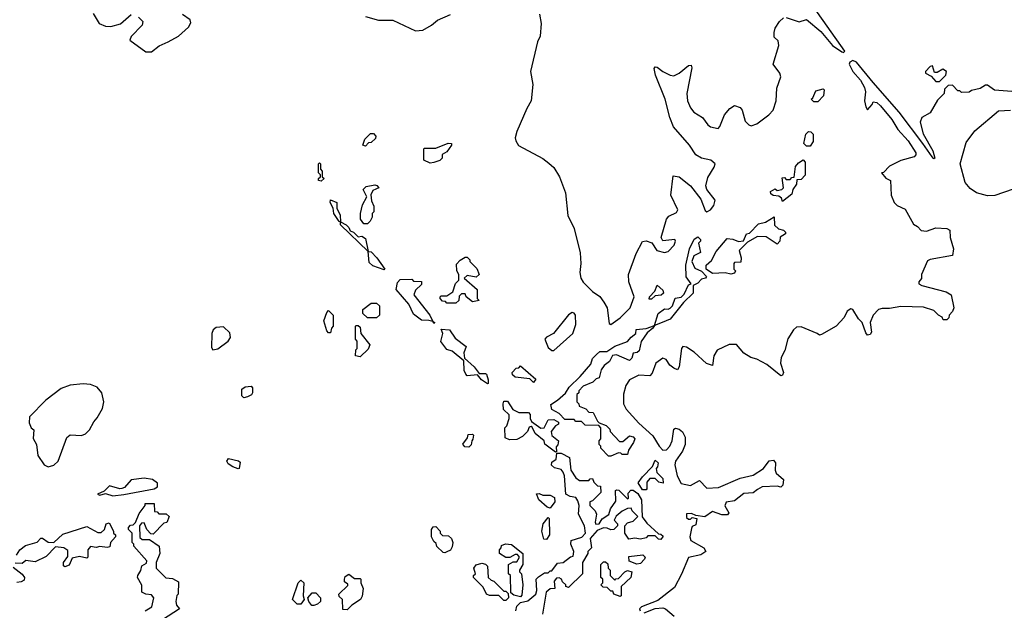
# Model space of a CAD drawing. Extents: x 2494106 to 2685573, y 758056 to 915185.
# Tile 243 of 256: x 2593571 to 2598906, y 850257 to 853455. Entities that reach past the tile are written whole.
import ezdxf

# ---------------------------------------------------------------- set-up
doc = ezdxf.new("R2010")
doc.units = 0

msp = doc.modelspace()

# ---------------------------------------------------------------- linework, layer by layer
at = {"layer": '0CON05XD'}
for points in [[(2597725, 853467.5), (2597795, 853444), (2597835, 853456.9), (2597911.7, 853391.7), (2597976.1, 853315), (2598025, 853281.9), (2598035, 853277.9), (2598041.5, 853285), (2597871.9, 853525)], [(2593969.2, 853489.2), (2594001.4, 853435), (2594035, 853419.5), (2594065, 853418.1), (2594116.7, 853433.3), (2594175, 853484)], [(2594215, 853468), (2594238, 853445), (2594234.2, 853425), (2594175, 853364.3), (2594167.8, 853345), (2594255, 853280.4), (2594285, 853281.2), (2594326.6, 853313.4), (2594375.7, 853335.7), (2594431.4, 853365), (2594486, 853415), (2594497.7, 853437.7), (2594493.8, 853455), (2594452.8, 853482.8)], [(2595445, 853471.5), (2595515, 853452.9), (2595592.6, 853452.6), (2595715, 853395.5), (2595755, 853398.5), (2595802.5, 853425), (2595835, 853452.9), (2595905, 853484)], [(2596388, 853485), (2596395.9, 853434.1), (2596390.8, 853365), (2596377.5, 853335), (2596338.6, 853175), (2596350.8, 853105), (2596342.9, 853015), (2596318.6, 852975), (2596265, 852850), (2596255.8, 852815), (2596258.8, 852798.8), (2596274.4, 852774.4), (2596405, 852704.3), (2596438.6, 852678.6), (2596465, 852654), (2596495.6, 852605), (2596527.6, 852517.6), (2596541.8, 852395), (2596575.5, 852325), (2596607.7, 852192.3), (2596611.4, 852135), (2596605.7, 852085.7), (2596612, 852055), (2596625, 852033.3), (2596675, 851982.5), (2596715, 851956.2), (2596736, 851925), (2596754, 851895), (2596765, 851810), (2596774.1, 851804.1), (2596825, 851840), (2596878.2, 851895), (2596900.4, 851955), (2596871.8, 852035), (2596869.2, 852075), (2596910.9, 852189.1), (2596945, 852253.8), (2596965, 852258), (2596997.1, 852247.1), (2597023.3, 852205), (2597064.4, 852194.4), (2597085, 852200), (2597117.5, 852235), (2597123.8, 852255), (2597120, 852265), (2597055, 852257.5), (2597046.7, 852275), (2597075.7, 852375), (2597088.9, 852391.1), (2597129.5, 852410.5), (2597137.5, 852425), (2597099.2, 852505), (2597111.2, 852608.8), (2597145, 852604), (2597205, 852556), (2597262.5, 852482.5), (2597285, 852422.5), (2597293.9, 852413.9), (2597315, 852426.2), (2597331.9, 852448.1), (2597338.7, 852478.7), (2597294, 852535), (2597289.2, 852555), (2597299.7, 852600.3), (2597333.6, 852656.4), (2597338.8, 852675), (2597316.7, 852695), (2597265, 852705.6), (2597235, 852722.9), (2597200.9, 852775), (2597114.4, 852875), (2597093.3, 852925), (2597068.5, 853025), (2597015.8, 853155), (2597009.3, 853190.7), (2597015, 853200), (2597025, 853198), (2597055, 853174.2), (2597095, 853154), (2597115, 853150.8), (2597144.4, 853165.6), (2597195, 853207.5), (2597209.3, 853209.3), (2597213.3, 853195), (2597185.5, 853055), (2597188.8, 853015), (2597205, 852978), (2597224.3, 852955), (2597271.2, 852925), (2597300, 852885), (2597315, 852874.4), (2597355, 852866.2), (2597365, 852876.7), (2597390.3, 852939.7), (2597418.8, 852975), (2597445, 852991.2), (2597475, 852978.8), (2597486, 852965), (2597502.9, 852905), (2597522, 852885), (2597535, 852880), (2597565, 852890.8), (2597630.2, 852939.8), (2597652.9, 852965), (2597670, 853015), (2597674.4, 853085), (2597695.6, 853145), (2597690, 853165), (2597652.9, 853215), (2597684.5, 853315), (2597680, 853340), (2597660, 853360), (2597658.5, 853385), (2597665, 853408.8), (2597688, 853445), (2597710, 853465)], [(2598970, 853065), (2598853.6, 853073.6), (2598815, 853100), (2598805, 853100), (2598775, 853082.5), (2598728.3, 853071.7), (2598715, 853062.5), (2598675, 853060), (2598665, 853070), (2598655, 853070), (2598625, 853100), (2598601.7, 853098.3), (2598581.7, 853078.3), (2598580, 853055), (2598545, 853020), (2598505, 852950), (2598460, 852925), (2598450.7, 852899.3), (2598466.8, 852836.8), (2598518.8, 852745), (2598530, 852705), (2598525, 852702.5), (2598515, 852713.3), (2598464.5, 852784.5), (2598337.1, 852955), (2598194.8, 853114.8), (2598105.9, 853225.9), (2598085, 853234.8), (2598068.9, 853225), (2598065.7, 853215), (2598085.3, 853175), (2598127.4, 853127.4), (2598148.8, 853088.8), (2598154.5, 853065), (2598148.6, 853015), (2598155, 852982.5), (2598165, 852967.5), (2598190, 852995), (2598195, 853010), (2598215, 853006.2), (2598235, 852988.8), (2598296, 852915), (2598330, 852860), (2598385, 852800), (2598426, 852735), (2598426.7, 852723.3), (2598417, 852713), (2598345, 852692.5), (2598285, 852662.5), (2598252.5, 852627.5), (2598240, 852625), (2598265, 852597.5), (2598290, 852585), (2598292.9, 852505), (2598310, 852465), (2598325, 852448.6), (2598368.9, 852428.9), (2598415, 852347.5), (2598435.9, 852335.9), (2598455, 852313.3), (2598485, 852310), (2598535, 852328), (2598595, 852323.8), (2598610.8, 852315), (2598612.5, 852275), (2598630.8, 852215), (2598625, 852177.5), (2598503.6, 852156.4), (2598490.7, 852149.3), (2598457.5, 852075), (2598457, 852053), (2598442.5, 852035), (2598442.5, 852025), (2598460, 852015), (2598591.2, 851981.2), (2598617.5, 851965), (2598632, 851895), (2598625.7, 851874.3), (2598607.5, 851855), (2598605, 851840), (2598595, 851830), (2598575, 851830), (2598570, 851845), (2598550, 851855), (2598525, 851880), (2598468.3, 851898.3), (2598345, 851902.5), (2598285, 851890.8), (2598245, 851891.2), (2598224.2, 851885.8), (2598196.2, 851855), (2598180, 851815), (2598186.4, 851763.6), (2598179.3, 851750.7), (2598165, 851747.5), (2598155, 851760), (2598135.8, 851815.8), (2598116.2, 851835), (2598086, 851885), (2598075, 851888.8), (2598055, 851876.2), (2598038.2, 851841.8), (2597994.5, 851795.5), (2597915, 851750), (2597905, 851747.5), (2597892.5, 851755), (2597805, 851791.9), (2597780.3, 851789.7), (2597763.6, 851776.4), (2597733.4, 851726.6), (2597717, 851663), (2597698, 851625), (2597694, 851595), (2597710, 851545), (2597705, 851530), (2597695, 851527.5), (2597618.7, 851588.7), (2597565, 851616.2), (2597532.5, 851625), (2597495, 851650), (2597455, 851696.2), (2597415, 851697.1), (2597350, 851665), (2597332.5, 851635), (2597325, 851582.5), (2597292.7, 851592.7), (2597226.2, 851655), (2597185, 851681.4), (2597165, 851686), (2597157.5, 851675), (2597144.2, 851575.8), (2597135, 851560), (2597115, 851567.5), (2597094.3, 851585), (2597074.2, 851615), (2597055, 851622.5), (2597017.9, 851595), (2596998.2, 851541.8), (2596985, 851526.7), (2596925, 851530), (2596875, 851504.4), (2596854.6, 851475), (2596842.4, 851427.6), (2596842.5, 851375), (2596856.8, 851346.8), (2596925, 851271.2), (2597002.2, 851202.3), (2597035.3, 851145), (2597055, 851124.1), (2597075, 851126.7), (2597093.4, 851145), (2597106.7, 851175), (2597115, 851237.5), (2597125, 851243.3), (2597145, 851238), (2597163, 851223), (2597176.9, 851195), (2597176.7, 851155), (2597161.9, 851118.1), (2597125.4, 851065), (2597120.4, 851045), (2597132.8, 850985), (2597155, 850944.4), (2597205, 850932.5), (2597255, 850960), (2597295, 850918.9), (2597357.3, 850922.7), (2597475, 850972.2), (2597545, 850989.5), (2597600.8, 851025), (2597632.8, 851067.2), (2597655, 851070), (2597666.1, 851056.1), (2597664, 851015), (2597669.3, 850999.3), (2597710, 850965), (2597706.7, 850935), (2597695, 850923.8), (2597675, 850928.8), (2597595, 850925.5), (2597569.6, 850910.4), (2597545, 850892.9), (2597495, 850889.4), (2597445, 850850.6), (2597398.3, 850841.7), (2597392.2, 850822.2), (2597413.3, 850785), (2597405.6, 850774.4), (2597375, 850774.3), (2597325, 850792), (2597283.6, 850763.6), (2597235, 850770), (2597211.7, 850781.7), (2597185, 850780), (2597185, 850760), (2597195, 850750), (2597205, 850750), (2597215, 850760), (2597240, 850755), (2597235, 850720), (2597215, 850710), (2597210.7, 850699.3), (2597202.1, 850655), (2597206.9, 850635), (2597277.5, 850595), (2597288.8, 850575), (2597262.6, 850557.4), (2597195, 850543.3), (2597157.7, 850452.3), (2597119.2, 850380.8), (2597029.5, 850310.5), (2596940, 850275), (2596930, 850265), (2596933.6, 850253.6)], [(2598555, 853120), (2598590, 853155), (2598592.5, 853175), (2598572.5, 853187.5), (2598541.7, 853168.3), (2598528.3, 853168.3), (2598517.5, 853205), (2598505, 853202.5), (2598480, 853175), (2598480, 853165), (2598510, 853150), (2598535, 853120), (2598555, 853120)], [(2597895, 853010), (2597875, 853010), (2597860, 853025), (2597868.3, 853031.7), (2597885, 853070), (2597925, 853080), (2597930, 853075), (2597927, 853043), (2597895, 853010)], [(2598955, 852537.5), (2598855, 852502.9), (2598815, 852502), (2598755, 852518), (2598721.7, 852541.7), (2598694.3, 852574.3), (2598667.5, 852675), (2598700, 852790), (2598746.9, 852853.1), (2598875, 852961.2), (2598940, 852965)], [(2595445, 852770), (2595430, 852775), (2595441.7, 852808.3), (2595471.7, 852838.3), (2595488.3, 852838.3), (2595500, 852825), (2595498.3, 852811.7), (2595475, 852790), (2595461.7, 852788.3), (2595445, 852770)], [(2597855, 852770), (2597835, 852770), (2597820, 852785), (2597830, 852835), (2597845, 852850), (2597858.3, 852848.3), (2597870, 852835), (2597870, 852795), (2597855, 852770)], [(2595795, 852677.5), (2595760, 852695), (2595760, 852755), (2595765, 852760), (2595825, 852760), (2595893, 852787), (2595910, 852785), (2595910, 852775), (2595885, 852740), (2595860, 852725), (2595860, 852705), (2595847, 852693), (2595815, 852682.5), (2595795, 852677.5)], [(2595205, 852580), (2595190, 852585), (2595190, 852595), (2595200, 852605), (2595200, 852615), (2595190, 852625), (2595190, 852675), (2595195, 852680), (2595200, 852675), (2595200, 852645), (2595210, 852635), (2595210, 852605), (2595220, 852595), (2595205, 852580)], [(2597705, 852470), (2597698.3, 852488.3), (2597685, 852500), (2597653, 852503), (2597641.7, 852511.7), (2597640, 852525), (2597665, 852540), (2597675, 852530), (2597700, 852535), (2597710, 852545), (2597701.7, 852598.3), (2597715, 852600), (2597725, 852590), (2597745, 852590), (2597755, 852600), (2597768.3, 852601.7), (2597775, 852660), (2597790.7, 852679.3), (2597817, 852697), (2597827, 852683), (2597827, 852613), (2597805, 852590), (2597781.7, 852588.3), (2597780, 852565), (2597760, 852535), (2597755, 852510), (2597705, 852470)], [(2595455, 852350), (2595435, 852350), (2595417.5, 852375), (2595417.5, 852405), (2595428.3, 852451.7), (2595452.5, 852495), (2595432.5, 852535), (2595448.3, 852551.7), (2595495, 852560), (2595507, 852557), (2595517.5, 852545), (2595485, 852530), (2595473, 852507), (2595477.5, 852475), (2595490, 852445), (2595490, 852415), (2595480, 852405), (2595480, 852385), (2595470, 852365), (2595455, 852350)], [(2595545, 852100), (2595485, 852122.5), (2595465, 852140), (2595460, 852200), (2595310, 852345), (2595310, 852360), (2595301.7, 852361.7), (2595272.5, 852405), (2595270, 852435), (2595252.5, 852465), (2595255, 852480), (2595290, 852465), (2595290, 852435), (2595307, 852397), (2595310, 852360), (2595340, 852345), (2595355, 852330), (2595361.7, 852311.7), (2595380, 852305), (2595405, 852280), (2595425, 852282.5), (2595445, 852270), (2595460, 852200), (2595475, 852197.5), (2595506.7, 852165), (2595550, 852105), (2595545, 852100)], [(2597425, 852076.7), (2597394.2, 852084.2), (2597325, 852080), (2597290, 852105), (2597290, 852125), (2597319.3, 852150.7), (2597345, 852200), (2597405, 852270), (2597435, 852267.5), (2597465, 852253.3), (2597492.5, 852257.5), (2597510, 852295), (2597525, 852300), (2597575, 852350), (2597611.7, 852358.3), (2597658.3, 852388.3), (2597661.7, 852341.7), (2597683, 852323), (2597710, 852315), (2597720, 852305), (2597720, 852295), (2597691.7, 852278.3), (2597690, 852255), (2597675, 852240), (2597615, 852280), (2597568.3, 852281.7), (2597515, 852250), (2597470, 852205), (2597480, 852165), (2597478.3, 852141.7), (2597445, 852140), (2597440, 852135), (2597440, 852105), (2597450, 852095), (2597445, 852082.5), (2597425, 852076.7)], [(2596761.7, 851091.7), (2596720, 851135), (2596720, 851145), (2596710, 851155), (2596710, 851175), (2596720, 851185), (2596720, 851245), (2596708.3, 851258.3), (2596635, 851260), (2596615, 851280), (2596585, 851280), (2596575, 851290), (2596525, 851290), (2596495, 851322.5), (2596453.6, 851343.6), (2596448.3, 851371.7), (2596486, 851394), (2596527.7, 851432.3), (2596547.5, 851465), (2596607.7, 851522.3), (2596665, 851590), (2596675, 851620), (2596697, 851643), (2596715, 851657.5), (2596751.7, 851658.3), (2596795, 851687.5), (2596865, 851712.5), (2596883.6, 851736.4), (2596910, 851755), (2596911.7, 851778.3), (2596965, 851782.5), (2597010, 851800), (2597030, 851865), (2597065, 851890), (2597085, 851887.5), (2597095, 851892.5), (2597107.5, 851905), (2597123.6, 851946.4), (2597155, 851952.5), (2597171.7, 851968.3), (2597195, 852020), (2597210, 852025), (2597183, 852063), (2597180, 852125), (2597200, 852215), (2597225, 852267.5), (2597245, 852280), (2597260, 852265), (2597260, 852255), (2597250, 852245), (2597260, 852195), (2597223.6, 852176.4), (2597212.5, 852145), (2597230, 852110), (2597265, 852092.5), (2597292.5, 852065), (2597287.5, 852055), (2597265, 852050), (2597245, 852027.5), (2597220, 852015), (2597220, 851975), (2597167, 851923), (2597096.4, 851833.6), (2597052.5, 851815), (2597010, 851800), (2597002.5, 851785), (2596970.7, 851759.3), (2596938.3, 851711.7), (2596928.3, 851661.7), (2596917, 851653), (2596895, 851650), (2596887, 851623), (2596875, 851610), (2596805, 851640), (2596783.8, 851636.2), (2596766.1, 851603.9), (2596738.3, 851581.7), (2596721.7, 851558.3), (2596710, 851515), (2596695, 851510), (2596677, 851493), (2596625, 851470), (2596600, 851445), (2596600, 851435), (2596590, 851425), (2596590, 851385), (2596600, 851375), (2596601.7, 851361.7), (2596638.3, 851348.3), (2596655, 851330), (2596678.3, 851328.3), (2596701.7, 851281.7), (2596711.7, 851271.7), (2596748.3, 851258.3), (2596768.3, 851238.3), (2596770, 851225), (2596821.7, 851171.7), (2596838.3, 851171.7), (2596875, 851202.5), (2596895, 851196.2), (2596903.3, 851185), (2596897.5, 851165), (2596870, 851125), (2596865, 851100), (2596835, 851100), (2596828.3, 851108.3), (2596815, 851110), (2596775, 851092.5), (2596761.7, 851091.7)], [(2595935, 851920), (2595885, 851920), (2595878.3, 851928.3), (2595861.7, 851931.7), (2595850, 851945), (2595850, 851955), (2595855, 851960), (2595885, 851960), (2595918.3, 851981.7), (2595933, 852027), (2595950, 852045), (2595950, 852075), (2595940, 852095), (2595938.3, 852131.7), (2595957, 852153), (2595985, 852170), (2595995, 852170), (2596010, 852155), (2596010, 852145), (2596048.3, 852108.3), (2596060, 852075), (2596045, 852060), (2595995, 852070), (2595980, 852055), (2596050, 851995), (2596050, 851945), (2596060, 851935), (2596025, 851927.5), (2595990, 851955), (2595985, 851970), (2595965, 851970), (2595951.7, 851958.3), (2595950, 851935), (2595935, 851920)], [(2595815, 851810), (2595810, 851820), (2595787, 851827), (2595748.3, 851828.3), (2595705, 851860), (2595680, 851915), (2595610, 851995), (2595618.3, 852031.7), (2595631.7, 852048.3), (2595695, 852050), (2595705, 852040), (2595748.3, 852038.3), (2595748.3, 852021.7), (2595715, 851990), (2595707.5, 851965), (2595792.5, 851855), (2595810, 851820), (2595820, 851815), (2595815, 851810)], [(2596981.7, 851941.7), (2596983.3, 851955), (2597012.5, 851985), (2597025, 852017.5), (2597055, 851990), (2597060, 851975), (2597047, 851963), (2597015, 851960), (2596995, 851942.5), (2596981.7, 851941.7)], [(2595505, 851840), (2595455, 851840), (2595430, 851865), (2595430, 851885), (2595475, 851920), (2595505, 851920), (2595520, 851905), (2595520, 851855), (2595505, 851840)], [(2595255, 851760), (2595245, 851760), (2595235, 851770), (2595218.8, 851825), (2595235, 851870), (2595245, 851880), (2595270, 851855), (2595270, 851795), (2595260, 851785), (2595255, 851760)], [(2596455, 851662.9), (2596465, 851664), (2596568.8, 851755), (2596583.8, 851805), (2596583.3, 851855), (2596575, 851866.7), (2596565, 851870), (2596545, 851856.7), (2596464.2, 851755.8), (2596425, 851736), (2596416, 851725), (2596435, 851680), (2596455, 851662.9)], [(2595415, 851630), (2595390, 851635), (2595392.5, 851667.5), (2595400, 851675), (2595400, 851715), (2595390, 851725), (2595390, 851795), (2595395, 851800), (2595405, 851800), (2595415, 851790), (2595420, 851755), (2595467.5, 851695), (2595459.3, 851670.7), (2595415, 851630)], [(2594617.5, 851667.5), (2594645, 851673.3), (2594700, 851715), (2594713.3, 851735), (2594708.8, 851758.8), (2594675, 851792), (2594635, 851789.2), (2594619.2, 851775), (2594611.4, 851755), (2594610, 851680), (2594617.5, 851667.5)], [(2596105, 851482.5), (2596074.1, 851504.1), (2596051.7, 851531.7), (2595995, 851527.5), (2595987.5, 851535), (2595980, 851555), (2595978.3, 851608.3), (2595915, 851660), (2595885, 851670), (2595853, 851713), (2595863.3, 851755), (2595855, 851780), (2595900, 851775), (2595930.7, 851730.7), (2595990, 851685), (2595978.3, 851651.7), (2595981.7, 851621.7), (2596033.3, 851575), (2596060, 851540), (2596095, 851540), (2596100, 851535), (2596110, 851505), (2596110, 851485), (2596105, 851482.5)], [(2596355, 851490), (2596335, 851510), (2596255, 851520), (2596241.7, 851531.7), (2596240, 851545), (2596261.7, 851568.3), (2596275, 851570), (2596285, 851580), (2596368.3, 851508.3), (2596355, 851490)], [(2593725, 851033.3), (2593755, 851043.3), (2593778.8, 851065), (2593827, 851193), (2593845, 851207.5), (2593905, 851203.8), (2593927.3, 851212.7), (2593948.8, 851235), (2593972, 851278), (2593990.7, 851299.3), (2594020.3, 851349.7), (2594027.5, 851385), (2594016, 851435), (2593990, 851465), (2593955, 851479.2), (2593915, 851483.3), (2593845, 851476.5), (2593795, 851458.6), (2593713.3, 851395), (2593623.3, 851305), (2593621.7, 851271.7), (2593632.5, 851245), (2593646.7, 851235), (2593643, 851187), (2593661.2, 851155), (2593668.8, 851095), (2593704.1, 851044.1), (2593725, 851033.3)], [(2594785, 851407.5), (2594775, 851417.5), (2594773.8, 851455), (2594793, 851467), (2594825, 851470), (2594831.7, 851461.7), (2594832.5, 851435), (2594826.4, 851423.6), (2594805, 851412.5), (2594785, 851407.5)], [(2596475, 851112.5), (2596417, 851157), (2596412.5, 851175), (2596363.6, 851213.6), (2596348.3, 851248.3), (2596341.7, 851251.7), (2596330.7, 851249.3), (2596322.5, 851225), (2596295, 851197.5), (2596265, 851182.5), (2596225, 851180), (2596201.7, 851191.7), (2596200, 851245), (2596210, 851255), (2596222.5, 851295), (2596222.5, 851315), (2596193.3, 851345), (2596190, 851375), (2596195, 851390), (2596215, 851390), (2596243.8, 851343.8), (2596275, 851327.5), (2596328.3, 851328.3), (2596337, 851317), (2596337.5, 851295), (2596345, 851280), (2596395, 851242.5), (2596412.5, 851245), (2596435, 851287.5), (2596465, 851290), (2596490, 851275), (2596490, 851265), (2596473.6, 851256.4), (2596450, 851225), (2596453.8, 851203.8), (2596490, 851175), (2596487, 851153), (2596478.3, 851141.7), (2596480, 851115), (2596475, 851112.5)], [(2596005, 851140), (2595983, 851143), (2595973, 851157), (2595998.3, 851191.7), (2596001.7, 851208.3), (2596025, 851210), (2596030, 851205), (2596027, 851183), (2596020, 851175), (2596017, 851153), (2596005, 851140)], [(2596260, 850255), (2596265, 850280), (2596285, 850300), (2596325, 850307.5), (2596367.5, 850345), (2596372.5, 850365), (2596370, 850425), (2596381.7, 850438.3), (2596415, 850460), (2596435, 850460), (2596445, 850470), (2596455, 850470), (2596485, 850512.5), (2596515, 850516.7), (2596555, 850546.7), (2596570, 850550), (2596573.3, 850575), (2596557.5, 850615), (2596560, 850635), (2596616.1, 850653.9), (2596636.2, 850673.8), (2596631.2, 850715), (2596598.3, 850778.3), (2596602.5, 850825), (2596595, 850850), (2596585, 850867.5), (2596553, 850873), (2596530, 850885), (2596523.3, 850985), (2596516.7, 851005), (2596505, 851020), (2596468.3, 851028.3), (2596453, 851043), (2596455, 851060), (2596477.5, 851075), (2596481.7, 851108.3), (2596505, 851107.5), (2596550, 851085), (2596557.5, 851015), (2596583.6, 850973.6), (2596605, 850960), (2596655, 850960), (2596661.7, 850968.3), (2596675, 850970), (2596681.7, 850951.7), (2596701.7, 850931.7), (2596718.3, 850928.3), (2596720, 850895), (2596675, 850850), (2596660, 850845), (2596660, 850825), (2596690, 850795), (2596697, 850777), (2596690, 850735), (2596693.6, 850723.6), (2596710, 850725), (2596727, 850753), (2596762.5, 850775), (2596773, 850807), (2596801.7, 850848.3), (2596800, 850905), (2596805, 850910), (2596818.3, 850908.3), (2596865, 850860), (2596870, 850865), (2596868.3, 850891.7), (2596883, 850907), (2596895, 850907.5), (2596920, 850890), (2596940, 850855), (2596943, 850763), (2596969.3, 850729.3), (2597031.7, 850671.7), (2597045, 850670), (2597058.3, 850658.3), (2597045, 850640), (2597031.7, 850641.7), (2597015, 850660), (2596975, 850660), (2596965, 850650), (2596935, 850642.5), (2596905, 850647.5), (2596871.7, 850641.7), (2596850, 850675), (2596850, 850715), (2596865, 850730), (2596895, 850740), (2596920, 850765), (2596890, 850795), (2596885, 850810), (2596865, 850807.5), (2596836.4, 850793.6), (2596803.6, 850766.4), (2596792.5, 850745), (2596810, 850725), (2596810, 850715), (2596790, 850695), (2596775, 850692.5), (2596755, 850702.5), (2596735, 850703.3), (2596700.7, 850689.3), (2596662.5, 850645), (2596670, 850595), (2596650, 850575), (2596650, 850565), (2596620, 850515), (2596620, 850455), (2596545, 850380), (2596530, 850385), (2596530, 850395), (2596511.7, 850411.7), (2596506, 850426), (2596495, 850433.3), (2596478.8, 850431.2), (2596466.7, 850415), (2596470, 850375), (2596445, 850372.5), (2596423.3, 850355), (2596403.6, 850236.4)], [(2594755, 851022.5), (2594725, 851033.3), (2594700.7, 851050.7), (2594692.5, 851065), (2594701.7, 851078.3), (2594757, 851067), (2594765, 851060), (2594760, 851025), (2594755, 851022.5)], [(2596965, 850910), (2596945, 850910), (2596923, 850947), (2596945, 850980), (2597000, 851035), (2597015, 851070), (2597030, 851055), (2597027, 851033), (2597020, 851025), (2597023, 851003), (2597055, 850970), (2597057.5, 850945), (2597035, 850950), (2597015, 850970), (2596985, 850970), (2596968.3, 850951.7), (2596970, 850915), (2596965, 850910)], [(2594075, 850876), (2594135, 850884.5), (2594300, 850915), (2594317.5, 850925), (2594317.5, 850945), (2594290, 850965), (2594245, 850973.3), (2594175, 850963.3), (2594138.1, 850921.9), (2594125, 850915.8), (2594113.9, 850913.9), (2594058.3, 850931.7), (2594028.3, 850901.7), (2593992.5, 850885), (2594005, 850881.2), (2594035, 850890), (2594075, 850876)], [(2596445, 850810), (2596430, 850815), (2596383.3, 850855), (2596371.7, 850888.3), (2596385, 850890), (2596405, 850880), (2596445, 850880), (2596468.3, 850868.3), (2596470, 850845), (2596445, 850810)], [(2594250, 850255), (2594287.5, 850275), (2594298, 850325), (2594285, 850341.2), (2594253.6, 850343.6), (2594232.5, 850355), (2594233, 850393), (2594210, 850435), (2594211.2, 850445), (2594227.7, 850472.3), (2594233, 850497), (2594258.3, 850511.7), (2594260, 850525), (2594190, 850605), (2594190, 850615), (2594180, 850625), (2594180, 850675), (2594160, 850695), (2594160, 850705), (2594171.7, 850718.3), (2594185, 850720), (2594198.3, 850731.7), (2594218.3, 850781.7), (2594250, 850825), (2594250, 850835), (2594300, 850835), (2594301.7, 850791.7), (2594315, 850790), (2594325, 850780), (2594365, 850780), (2594380, 850765), (2594368.3, 850731.7), (2594351.7, 850728.3), (2594295, 850670), (2594281.7, 850671.7), (2594260, 850695), (2594245, 850730), (2594231.7, 850728.3), (2594220, 850715), (2594221.7, 850651.7), (2594235, 850640), (2594275, 850640), (2594327.5, 850605), (2594330, 850565), (2594310, 850515), (2594310, 850485), (2594363, 850433), (2594399.3, 850429.3), (2594431.7, 850411.7), (2594430, 850345), (2594423, 850337), (2594417.5, 850305), (2594420, 850285), (2594437.5, 850265), (2594343.8, 850205)], [(2596425, 850640), (2596411.7, 850641.7), (2596400, 850685), (2596407.5, 850725), (2596435, 850760), (2596440, 850755), (2596442.5, 850665), (2596425, 850640)], [(2593553.9, 850556.1), (2593571.2, 850585), (2593601.7, 850608.3), (2593665, 850626.7), (2593685, 850647.5), (2593695, 850647.5), (2593725, 850626), (2593756.4, 850623.6), (2593805, 850670), (2593935, 850710), (2593995, 850677.5), (2594011.7, 850678.3), (2594030, 850695), (2594040, 850725), (2594055, 850730), (2594080, 850685), (2594080, 850675), (2594090, 850665), (2594090, 850655), (2594062.5, 850625), (2594060, 850600), (2594045, 850596.2), (2594005, 850602), (2593985, 850596.7), (2593955, 850602.5), (2593940, 850585), (2593940, 850545), (2593935, 850540), (2593895, 850547.5), (2593855, 850540), (2593838.3, 850501.7), (2593815, 850492.5), (2593808.3, 850498.3), (2593807.5, 850515), (2593831.7, 850548.3), (2593831.7, 850581.7), (2593810, 850595), (2593765, 850600), (2593715, 850547.5), (2593655, 850520), (2593605, 850526.7), (2593585, 850510), (2593547, 850513)], [(2595875, 850567.5), (2595865, 850570), (2595831.7, 850601.7), (2595828.3, 850618.3), (2595815, 850630), (2595802.5, 850655), (2595802.5, 850695), (2595811.7, 850708.3), (2595825, 850710), (2595850, 850685), (2595850, 850675), (2595861.7, 850661.7), (2595895, 850660), (2595910, 850645), (2595917.5, 850625), (2595915, 850600), (2595905, 850583.3), (2595885, 850573.3), (2595875, 850567.5)], [(2596285, 850330), (2596248.3, 850338.3), (2596231.7, 850351.7), (2596230, 850445), (2596220, 850455), (2596220, 850505), (2596245, 850520), (2596265, 850520), (2596280, 850545), (2596268.3, 850558.3), (2596255, 850560), (2596227, 850543), (2596205, 850542.5), (2596170, 850565), (2596170, 850585), (2596180, 850595), (2596181.7, 850608.3), (2596203, 850617), (2596235, 850612.5), (2596297.5, 850565), (2596297.5, 850505), (2596280, 850475), (2596280, 850465), (2596290, 850455), (2596297.5, 850395), (2596291.7, 850338.3), (2596285, 850330)], [(2596825, 850332.5), (2596790, 850345), (2596785, 850360), (2596775, 850360), (2596755, 850380), (2596731.7, 850381.7), (2596720, 850395), (2596730, 850405), (2596730, 850425), (2596720, 850435), (2596720, 850505), (2596735, 850520), (2596745, 850520), (2596758.3, 850508.3), (2596760, 850485), (2596770, 850475), (2596770, 850445), (2596795, 850420), (2596801.7, 850428.3), (2596815, 850430), (2596850, 850465), (2596865, 850472.5), (2596887.5, 850465), (2596882.5, 850435), (2596830, 850385), (2596830, 850335), (2596825, 850332.5)], [(2596915, 850507.5), (2596873, 850523), (2596871.7, 850548.3), (2596947, 850557), (2596960, 850545), (2596957, 850533), (2596935, 850510), (2596915, 850507.5)], [(2593535, 850490), (2593585, 850452.5), (2593597.5, 850435), (2593595, 850420), (2593579.3, 850410.7), (2593555, 850407.5)], [(2596205, 850310), (2596195, 850310), (2596167, 850337), (2596117, 850337), (2596100, 850345), (2596083, 850383), (2596030, 850435), (2596030, 850445), (2596040, 850455), (2596032.5, 850485), (2596045, 850502.5), (2596075, 850512.5), (2596095, 850507.5), (2596106.4, 850496.4), (2596110, 850435), (2596125, 850420), (2596140, 850415), (2596195, 850360), (2596205, 850360), (2596218.3, 850348.3), (2596220, 850325), (2596205, 850310)], [(2595095, 850290), (2595075, 850290), (2595050, 850315), (2595080, 850405), (2595095, 850420), (2595110, 850405), (2595107.5, 850335), (2595112.5, 850315), (2595095, 850290)], [(2595345, 850260), (2595321.7, 850261.7), (2595320, 850315), (2595301.7, 850331.7), (2595300, 850345), (2595348.3, 850391.7), (2595348.3, 850398.3), (2595331.7, 850411.7), (2595330, 850425), (2595335, 850440), (2595355, 850452.5), (2595385, 850430), (2595415, 850430), (2595420, 850425), (2595420, 850405), (2595431.2, 850375), (2595426.1, 850333.9), (2595417.5, 850315), (2595370, 850285), (2595345, 850260)], [(2595165, 850282.5), (2595153.6, 850283.6), (2595137.5, 850305), (2595132.5, 850325), (2595155, 850352.5), (2595175, 850352.5), (2595200, 850325), (2595200, 850305), (2595185, 850290), (2595165, 850282.5)], [(2596955, 850242.5), (2597015, 850266.7), (2597055, 850270), (2597070, 850265), (2597116.7, 850225)]]:
    msp.add_lwpolyline(points, dxfattribs=at)

doc.saveas('drawing.dxf')
